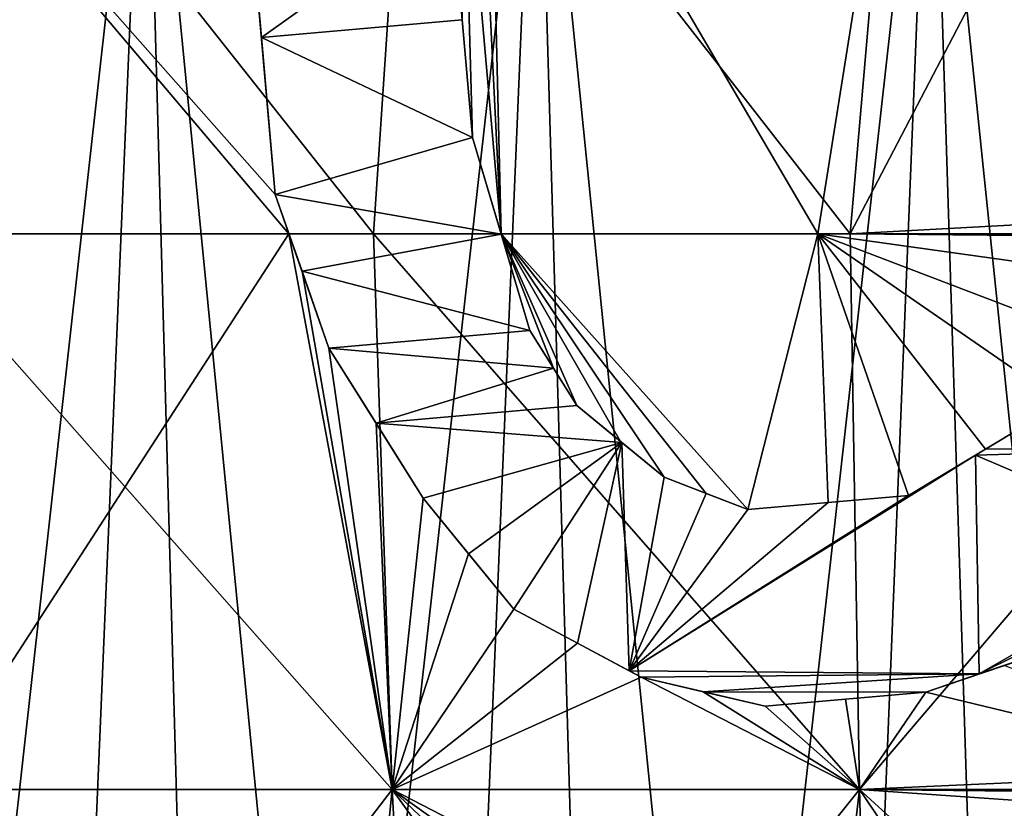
# Model space of a CAD drawing. Header units: millimetres. Extents: x -17.6 to 34.9, y -55.1 to 0.
# Tile 47 of 94: x -2.8 to -0.7, y -19 to -17.4. Entities that reach past the tile are written whole.
import ezdxf

# ---------------------------------------------------------------- set-up
doc = ezdxf.new("R2010")
doc.units = ezdxf.units.MM
doc.header["$LTSCALE"] = 38.447787
for name, color, linetype in [('13', 7, 'CONTINUOUS'), ('136', 7, 'CONTINUOUS'), ('137', 7, 'CONTINUOUS'), ('138', 7, 'CONTINUOUS'), ('139', 7, 'CONTINUOUS'), ('140', 7, 'CONTINUOUS'), ('141', 7, 'CONTINUOUS'), ('142', 7, 'CONTINUOUS'), ('143', 7, 'CONTINUOUS'), ('154', 7, 'CONTINUOUS'), ('155', 7, 'CONTINUOUS'), ('156', 7, 'CONTINUOUS'), ('157', 7, 'CONTINUOUS'), ('158', 7, 'CONTINUOUS'), ('159', 7, 'CONTINUOUS'), ('160', 7, 'CONTINUOUS'), ('191', 7, 'CONTINUOUS'), ('56', 7, 'CONTINUOUS'), ('58', 7, 'CONTINUOUS')]:
    doc.layers.add(name, color=color, linetype=linetype)

msp = doc.modelspace()

# ---------------------------------------------------------------- linework, layer by layer
at = {"layer": '13', "linetype": 'Continuous'}
for points in [[(-2.2248, -17.7214, 14.6226), (-2.2829, -17.0572, 14.7781), (-3.2035, -16.6148, 14.7067), (-2.2248, -17.7214, 14.6226)], [(-2.1957, -17.8045, 14.6049), (-2.2248, -17.7214, 14.6226), (-3.2035, -16.6148, 14.7067), (-2.1957, -17.8045, 14.6049)], [(-3.1902, -17.8045, 14.4216), (-2.1957, -17.8045, 14.6049), (-3.2035, -16.6148, 14.7067), (-3.1902, -17.8045, 14.4216)], [(-2.0167, -17.8045, -14.8305), (-3.0134, -17.8045, -14.6593), (-2.9581, -16.6148, -14.9577), (-2.0167, -17.8045, -14.8305)], [(-1.9372, -16.6148, -15.125), (-2.0167, -17.8045, -14.8305), (-2.9581, -16.6148, -14.9577), (-1.9372, -16.6148, -15.125)], [(-1.0107, -17.8045, -14.9335), (-2.0167, -17.8045, -14.8305), (-1.9372, -16.6148, -15.125), (-1.0107, -17.8045, -14.9335)], [(-0.908, -16.6147, -15.2221), (-1.0107, -17.8045, -14.9335), (-1.9372, -16.6148, -15.125), (-0.908, -16.6147, -15.2221)], [(-1.8033, -16.6807, 14.9276), (-1.7478, -17.8045, 14.6648), (-1.7766, -16.6148, 14.9448), (-1.8033, -16.6807, 14.9276)], [(-1.7766, -16.6148, 14.9448), (-1.7478, -17.8045, 14.6648), (-1.0789, -17.8045, 14.7287), (-1.7766, -16.6148, 14.9448)], [(-0.8898, -16.6148, 15.0232), (-1.7766, -16.6148, 14.9448), (-1.0789, -17.8045, 14.7287), (-0.8898, -16.6148, 15.0232)], [(-0.4077, -17.8045, 14.7623), (-0.8898, -16.6148, 15.0232), (-1.0789, -17.8045, 14.7287), (-0.4077, -17.8045, 14.7623)], [(-0.908, -16.6147, -15.2221), (-0.5942, -17.0061, -15.1522), (-1.0107, -17.8045, -14.9335), (-0.908, -16.6147, -15.2221)], [(-0.4077, -17.8045, 14.7623), (-0.4032, -17.0601, 14.9462), (-0.8898, -16.6148, 15.0232), (-0.4077, -17.8045, 14.7623)], [(-1.7478, -17.8045, 14.6648), (-1.8033, -16.6807, 14.9276), (-1.8275, -16.8922, 14.8784), (-1.7478, -17.8045, 14.6648)], [(-1.8299, -17.3525, 14.7703), (-1.8082, -17.6013, 14.7107), (-1.8275, -16.8922, 14.8784), (-1.8299, -17.3525, 14.7703)], [(-1.8082, -17.6013, 14.7107), (-1.7478, -17.8045, 14.6648), (-1.8275, -16.8922, 14.8784), (-1.8082, -17.6013, 14.7107)], [(-0.5942, -17.0061, -15.1522), (0, -17.75, -14.9822), (-1.0107, -17.8045, -14.9335), (-0.5942, -17.0061, -15.1522)], [(0, -17.75, -14.9822), (0, -17.8149, -14.9652), (-1.0107, -17.8045, -14.9335), (0, -17.75, -14.9822)], [(-2.9553, -18.978, 14.1215), (-2.1957, -17.8045, 14.6049), (-3.1902, -17.8045, 14.4216), (-2.9553, -18.978, 14.1215)], [(-1.9779, -18.978, -14.49), (-2.9553, -18.978, -14.3215), (-3.0134, -17.8045, -14.6593), (-1.9779, -18.978, -14.49)], [(-2.0167, -17.8045, -14.8305), (-1.9779, -18.978, -14.49), (-3.0134, -17.8045, -14.6593), (-2.0167, -17.8045, -14.8305)], [(-1.9779, -18.978, 14.29), (-2.1957, -17.8045, 14.6049), (-2.9553, -18.978, 14.1215), (-1.9779, -18.978, 14.29)], [(-2.1678, -17.8838, 14.5877), (-2.1957, -17.8045, 14.6049), (-1.9779, -18.978, 14.29), (-2.1678, -17.8838, 14.5877)], [(-0.9912, -18.978, -14.5914), (-1.9779, -18.978, -14.49), (-2.0167, -17.8045, -14.8305), (-0.9912, -18.978, -14.5914)], [(-1.0107, -17.8045, -14.9335), (-0.9912, -18.978, -14.5914), (-2.0167, -17.8045, -14.8305), (-1.0107, -17.8045, -14.9335)], [(-1.3152, -18.3528, 14.5571), (-1.2268, -18.3869, 14.5549), (-1.7478, -17.8045, 14.6648), (-1.3152, -18.3528, 14.5571)], [(-1.7478, -17.8045, 14.6648), (-1.2268, -18.3869, 14.5549), (-1.0789, -17.8045, 14.7287), (-1.7478, -17.8045, 14.6648)], [(-1.4037, -18.3187, 14.5589), (-1.3152, -18.3528, 14.5571), (-1.7478, -17.8045, 14.6648), (-1.4037, -18.3187, 14.5589)], [(-1.4957, -18.2432, 14.5715), (-1.4037, -18.3187, 14.5589), (-1.7478, -17.8045, 14.6648), (-1.4957, -18.2432, 14.5715)], [(-1.5877, -18.1675, 14.5834), (-1.4957, -18.2432, 14.5715), (-1.7478, -17.8045, 14.6648), (-1.5877, -18.1675, 14.5834)], [(-1.6374, -18.0883, 14.6002), (-1.5877, -18.1675, 14.5834), (-1.7478, -17.8045, 14.6648), (-1.6374, -18.0883, 14.6002)], [(-1.6871, -18.0089, 14.6166), (-1.6374, -18.0883, 14.6002), (-1.7478, -17.8045, 14.6648), (-1.6871, -18.0089, 14.6166)], [(-1.2268, -18.3869, 14.5549), (-1.0574, -18.3721, 14.5724), (-1.0789, -17.8045, 14.7287), (-1.2268, -18.3869, 14.5549)], [(-0.4153, -17.8977, 14.7373), (-0.4077, -17.8045, 14.7623), (-1.0789, -17.8045, 14.7287), (-0.4153, -17.8977, 14.7373)], [(-0.4893, -18.0297, 14.6992), (-0.4153, -17.8977, 14.7373), (-1.0789, -17.8045, 14.7287), (-0.4893, -18.0297, 14.6992)], [(-0.5631, -18.1615, 14.6599), (-0.4893, -18.0297, 14.6992), (-1.0789, -17.8045, 14.7287), (-0.5631, -18.1615, 14.6599)], [(-0.7256, -18.2595, 14.625), (-0.5631, -18.1615, 14.6599), (-1.0789, -17.8045, 14.7287), (-0.7256, -18.2595, 14.625)], [(-0.8877, -18.3572, 14.588), (-0.7256, -18.2595, 14.625), (-1.0789, -17.8045, 14.7287), (-0.8877, -18.3572, 14.588)], [(-1.0574, -18.3721, 14.5724), (-0.8877, -18.3572, 14.588), (-1.0789, -17.8045, 14.7287), (-1.0574, -18.3721, 14.5724)], [(0, -17.8149, -14.9652), (-0.9912, -18.978, -14.5914), (-1.0107, -17.8045, -14.9335), (0, -17.8149, -14.9652)], [(0, -18.934, -14.6394), (-0.9912, -18.978, -14.5914), (0, -17.8149, -14.9652), (0, -18.934, -14.6394)], [(-2.111, -18.046, 14.5515), (-2.1678, -17.8838, 14.5877), (-1.9779, -18.978, 14.29), (-2.111, -18.046, 14.5515)], [(-2.0116, -18.2047, 14.5207), (-2.111, -18.046, 14.5515), (-1.9779, -18.978, 14.29), (-2.0116, -18.2047, 14.5207)], [(-1.9124, -18.3632, 14.4882), (-2.0116, -18.2047, 14.5207), (-1.9779, -18.978, 14.29), (-1.9124, -18.3632, 14.4882)], [(-1.8166, -18.4804, 14.4658), (-1.9124, -18.3632, 14.4882), (-1.9779, -18.978, 14.29), (-1.8166, -18.4804, 14.4658)], [(-1.721, -18.5974, 14.4422), (-1.8166, -18.4804, 14.4658), (-1.9779, -18.978, 14.29), (-1.721, -18.5974, 14.4422)], [(-1.5865, -18.6694, 14.4355), (-1.721, -18.5974, 14.4422), (-1.9779, -18.978, 14.29), (-1.5865, -18.6694, 14.4355)], [(-1.4521, -18.7412, 14.4274), (-1.5865, -18.6694, 14.4355), (-1.9779, -18.978, 14.29), (-1.4521, -18.7412, 14.4274)], [(-0.6856, -18.716, 14.4914), (-0.8514, -18.7723, 14.4653), (0, -18.978, 14.4253), (-0.6856, -18.716, 14.4914)], [(-0.9912, -18.978, 14.3914), (-1.4521, -18.7412, 14.4274), (-1.9779, -18.978, 14.29), (-0.9912, -18.978, 14.3914)], [(-1.3213, -18.7716, 14.4304), (-1.4521, -18.7412, 14.4274), (-0.9912, -18.978, 14.3914), (-1.3213, -18.7716, 14.4304)], [(-1.1905, -18.802, 14.4322), (-1.3213, -18.7716, 14.4304), (-0.9912, -18.978, 14.3914), (-1.1905, -18.802, 14.4322)], [(-1.021, -18.7872, 14.4498), (-1.1905, -18.802, 14.4322), (-0.9912, -18.978, 14.3914), (-1.021, -18.7872, 14.4498)], [(-0.8514, -18.7723, 14.4653), (-1.021, -18.7872, 14.4498), (-0.9912, -18.978, 14.3914), (-0.8514, -18.7723, 14.4653)], [(0, -18.978, 14.4253), (-0.8514, -18.7723, 14.4653), (-0.9912, -18.978, 14.3914), (0, -18.978, 14.4253)], [(0, -18.9889, -14.6218), (-0.9912, -18.978, -14.5914), (0, -18.934, -14.6394), (0, -18.9889, -14.6218)], [(-2.0936, -20.1322, 13.8663), (-2.9553, -18.978, 14.1215), (-3.038, -20.1322, 13.6917), (-2.0936, -20.1322, 13.8663)], [(-1.9779, -18.978, 14.29), (-2.9553, -18.978, 14.1215), (-2.0936, -20.1322, 13.8663), (-1.9779, -18.978, 14.29)], [(-2.9553, -18.978, -14.3215), (-1.9779, -18.978, -14.49), (-2.8618, -20.1322, -13.9294), (-2.9553, -18.978, -14.3215)], [(-2.8618, -20.1322, -13.9294), (-1.9779, -18.978, -14.49), (-1.9152, -20.1322, -14.0919), (-2.8618, -20.1322, -13.9294)], [(-1.1395, -20.1322, 13.9763), (-1.9779, -18.978, 14.29), (-2.0936, -20.1322, 13.8663), (-1.1395, -20.1322, 13.9763)], [(-1.1216, -19.5909, 14.1757), (-1.0476, -19.4587, 14.2274), (-1.9779, -18.978, 14.29), (-1.1216, -19.5909, 14.1757)], [(-1.0476, -19.4587, 14.2274), (-0.9912, -18.978, 14.3914), (-1.9779, -18.978, 14.29), (-1.0476, -19.4587, 14.2274)], [(-1.1954, -19.7226, 14.1229), (-1.1216, -19.5909, 14.1757), (-1.9779, -18.978, 14.29), (-1.1954, -19.7226, 14.1229)], [(-1.1954, -19.7226, 14.1229), (-1.9779, -18.978, 14.29), (-1.1395, -20.1322, 13.9763), (-1.1954, -19.7226, 14.1229)], [(-1.9779, -18.978, -14.49), (-0.9912, -18.978, -14.5914), (-1.9152, -20.1322, -14.0919), (-1.9779, -18.978, -14.49)], [(-1.9152, -20.1322, -14.0919), (-0.9912, -18.978, -14.5914), (-0.9598, -20.1322, -14.1897), (-1.9152, -20.1322, -14.0919)], [(-1.0476, -19.4587, 14.2274), (-0.5228, -19.6706, 14.182), (-0.9912, -18.978, 14.3914), (-1.0476, -19.4587, 14.2274)], [(-0.5228, -19.6706, 14.182), (0, -19.8816, 14.1156), (-0.9912, -18.978, 14.3914), (-0.5228, -19.6706, 14.182)], [(-0.9912, -18.978, 14.3914), (0, -19.8816, 14.1156), (0, -19.0467, 14.4032), (-0.9912, -18.978, 14.3914)], [(0, -18.978, 14.4253), (-0.9912, -18.978, 14.3914), (0, -19.0467, 14.4032), (0, -18.978, 14.4253)], [(-0.9912, -18.978, -14.5914), (0, -18.9889, -14.6218), (-0.9598, -20.1322, -14.1897), (-0.9912, -18.978, -14.5914)], [(0, -20.0984, -14.2351), (-0.9598, -20.1322, -14.1897), (0, -18.9889, -14.6218), (0, -20.0984, -14.2351)]]:
    msp.add_3dface(points, dxfattribs=at)
at = {"layer": '136', "linetype": 'Continuous'}
for points in [[(-0.5195, -18.6596, 13.992), (-0.6856, -18.716, 13.9672), (-0.8514, -18.7723, 14.4653), (-0.5195, -18.6596, 13.992)], [(-0.5195, -18.6596, 13.992), (-0.8514, -18.7723, 14.4653), (-0.6856, -18.716, 14.4914), (-0.5195, -18.6596, 13.992)], [(-0.6856, -18.716, 13.9672), (-0.7388, -18.7341, 13.9588), (-0.8514, -18.7723, 14.4653), (-0.6856, -18.716, 13.9672)], [(-0.7388, -18.7341, 13.9588), (-0.8514, -18.7723, 13.9403), (-0.8514, -18.7723, 14.4653), (-0.7388, -18.7341, 13.9588)]]:
    msp.add_3dface(points, dxfattribs=at)
at = {"layer": '137', "linetype": 'Continuous'}
for points in [[(-0.8514, -18.7723, 13.9403), (-1.0211, -18.7872, 13.9243), (-1.1905, -18.802, 14.4322), (-0.8514, -18.7723, 13.9403)], [(-0.8514, -18.7723, 13.9403), (-1.1905, -18.802, 14.4322), (-1.021, -18.7872, 14.4498), (-0.8514, -18.7723, 13.9403)], [(-1.0211, -18.7872, 13.9243), (-1.1905, -18.802, 13.9061), (-1.1905, -18.802, 14.4322), (-1.0211, -18.7872, 13.9243)], [(-0.8514, -18.7723, 14.4653), (-0.8514, -18.7723, 13.9403), (-1.021, -18.7872, 14.4498), (-0.8514, -18.7723, 14.4653)]]:
    msp.add_3dface(points, dxfattribs=at)
at = {"layer": '138', "linetype": 'Continuous'}
for points in [[(-1.1905, -18.802, 13.9061), (-1.3213, -18.7716, 13.9041), (-1.4521, -18.7412, 14.4274), (-1.1905, -18.802, 13.9061)], [(-1.1905, -18.802, 13.9061), (-1.4521, -18.7412, 14.4274), (-1.3213, -18.7716, 14.4304), (-1.1905, -18.802, 13.9061)], [(-1.3213, -18.7716, 13.9041), (-1.4521, -18.7412, 13.9008), (-1.4521, -18.7412, 14.4274), (-1.3213, -18.7716, 13.9041)], [(-1.1905, -18.802, 14.4322), (-1.1905, -18.802, 13.9061), (-1.3213, -18.7716, 14.4304), (-1.1905, -18.802, 14.4322)]]:
    msp.add_3dface(points, dxfattribs=at)
at = {"layer": '139', "linetype": 'Continuous'}
for points in [[(-1.5865, -18.6694, 13.909), (-1.721, -18.5974, 13.9156), (-1.4521, -18.7412, 14.4274), (-1.5865, -18.6694, 13.909)], [(-1.721, -18.5974, 13.9156), (-1.721, -18.5974, 14.4422), (-1.4521, -18.7412, 14.4274), (-1.721, -18.5974, 13.9156)], [(-1.4521, -18.7412, 14.4274), (-1.721, -18.5974, 14.4422), (-1.5865, -18.6694, 14.4355), (-1.4521, -18.7412, 14.4274)], [(-1.4773, -18.7277, 13.9025), (-1.5865, -18.6694, 13.909), (-1.4521, -18.7412, 14.4274), (-1.4773, -18.7277, 13.9025)], [(-1.4521, -18.7412, 13.9008), (-1.4773, -18.7277, 13.9025), (-1.4521, -18.7412, 14.4274), (-1.4521, -18.7412, 13.9008)]]:
    msp.add_3dface(points, dxfattribs=at)
at = {"layer": '140', "linetype": 'Continuous'}
for points in [[(-1.8166, -18.4804, 13.9397), (-1.9124, -18.3632, 13.9624), (-1.721, -18.5974, 14.4422), (-1.8166, -18.4804, 13.9397)], [(-1.9124, -18.3632, 13.9624), (-1.9124, -18.3632, 14.4882), (-1.721, -18.5974, 14.4422), (-1.9124, -18.3632, 13.9624)], [(-1.721, -18.5974, 14.4422), (-1.9124, -18.3632, 14.4882), (-1.8166, -18.4804, 14.4658), (-1.721, -18.5974, 14.4422)], [(-1.721, -18.5974, 13.9156), (-1.8166, -18.4804, 13.9397), (-1.721, -18.5974, 14.4422), (-1.721, -18.5974, 13.9156)]]:
    msp.add_3dface(points, dxfattribs=at)
at = {"layer": '141', "linetype": 'Continuous'}
for points in [[(-2.0116, -18.2047, 13.9956), (-2.111, -18.046, 14.0269), (-1.9124, -18.3632, 14.4882), (-2.0116, -18.2047, 13.9956)], [(-2.111, -18.046, 14.0269), (-2.111, -18.046, 14.5515), (-1.9124, -18.3632, 14.4882), (-2.111, -18.046, 14.0269)], [(-1.9124, -18.3632, 14.4882), (-2.111, -18.046, 14.5515), (-2.0116, -18.2047, 14.5207), (-1.9124, -18.3632, 14.4882)], [(-1.9124, -18.3632, 13.9624), (-2.0116, -18.2047, 13.9956), (-1.9124, -18.3632, 14.4882), (-1.9124, -18.3632, 13.9624)]]:
    msp.add_3dface(points, dxfattribs=at)
at = {"layer": '142', "linetype": 'Continuous'}
for points in [[(-2.1678, -17.8838, 14.0639), (-2.2248, -17.7214, 14.0995), (-2.111, -18.046, 14.5515), (-2.1678, -17.8838, 14.0639)], [(-2.2248, -17.7214, 14.0995), (-2.2248, -17.7214, 14.6226), (-2.111, -18.046, 14.5515), (-2.2248, -17.7214, 14.0995)], [(-2.111, -18.046, 14.5515), (-2.2248, -17.7214, 14.6226), (-2.1957, -17.8045, 14.6049), (-2.111, -18.046, 14.5515)], [(-2.1678, -17.8838, 14.5877), (-2.111, -18.046, 14.5515), (-2.1957, -17.8045, 14.6049), (-2.1678, -17.8838, 14.5877)], [(-2.111, -18.046, 14.0269), (-2.1678, -17.8838, 14.0639), (-2.111, -18.046, 14.5515), (-2.111, -18.046, 14.0269)]]:
    msp.add_3dface(points, dxfattribs=at)
at = {"layer": '143', "linetype": 'Continuous'}
for points in [[(-2.2538, -17.3899, 14.1816), (-2.2829, -17.0572, 14.2586), (-2.2248, -17.7214, 14.6226), (-2.2538, -17.3899, 14.1816)], [(-2.2829, -17.0572, 14.2586), (-2.2829, -17.0572, 14.7781), (-2.2248, -17.7214, 14.6226), (-2.2829, -17.0572, 14.2586)], [(-2.2248, -17.7214, 14.0995), (-2.2538, -17.3899, 14.1816), (-2.2248, -17.7214, 14.6226), (-2.2248, -17.7214, 14.0995)]]:
    msp.add_3dface(points, dxfattribs=at)
at = {"layer": '154', "linetype": 'Continuous'}
for points in [[(-1.8517, -17.1032, 14.3097), (-1.8299, -17.3525, 14.2514), (-1.8082, -17.6013, 14.7107), (-1.8517, -17.1032, 14.3097)], [(-1.8517, -17.1032, 14.3097), (-1.8082, -17.6013, 14.7107), (-1.8299, -17.3525, 14.7703), (-1.8517, -17.1032, 14.3097)], [(-1.8299, -17.3525, 14.2514), (-1.8082, -17.6013, 14.1904), (-1.8082, -17.6013, 14.7107), (-1.8299, -17.3525, 14.2514)]]:
    msp.add_3dface(points, dxfattribs=at)
at = {"layer": '155', "linetype": 'Continuous'}
for points in [[(-1.8082, -17.6013, 14.1904), (-1.7475, -17.8053, 14.1434), (-1.6871, -18.0089, 14.6166), (-1.8082, -17.6013, 14.1904)], [(-1.8082, -17.6013, 14.1904), (-1.6871, -18.0089, 14.6166), (-1.7478, -17.8045, 14.6648), (-1.8082, -17.6013, 14.1904)], [(-1.8082, -17.6013, 14.7107), (-1.8082, -17.6013, 14.1904), (-1.7478, -17.8045, 14.6648), (-1.8082, -17.6013, 14.7107)], [(-1.7475, -17.8053, 14.1434), (-1.6871, -18.0089, 14.0942), (-1.6871, -18.0089, 14.6166), (-1.7475, -17.8053, 14.1434)]]:
    msp.add_3dface(points, dxfattribs=at)
at = {"layer": '156', "linetype": 'Continuous'}
for points in [[(-1.6871, -18.0089, 14.0942), (-1.6374, -18.0883, 14.0775), (-1.5877, -18.1675, 14.5834), (-1.6871, -18.0089, 14.0942)], [(-1.6871, -18.0089, 14.0942), (-1.5877, -18.1675, 14.5834), (-1.6374, -18.0883, 14.6002), (-1.6871, -18.0089, 14.0942)], [(-1.6871, -18.0089, 14.6166), (-1.6871, -18.0089, 14.0942), (-1.6374, -18.0883, 14.6002), (-1.6871, -18.0089, 14.6166)], [(-1.6374, -18.0883, 14.0775), (-1.5877, -18.1675, 14.0604), (-1.5877, -18.1675, 14.5834), (-1.6374, -18.0883, 14.0775)]]:
    msp.add_3dface(points, dxfattribs=at)
at = {"layer": '157', "linetype": 'Continuous'}
for points in [[(-1.5877, -18.1675, 14.0604), (-1.4927, -18.2456, 14.048), (-1.4037, -18.3187, 14.5589), (-1.5877, -18.1675, 14.0604)], [(-1.5877, -18.1675, 14.0604), (-1.4037, -18.3187, 14.5589), (-1.4957, -18.2432, 14.5715), (-1.5877, -18.1675, 14.0604)], [(-1.5877, -18.1675, 14.5834), (-1.5877, -18.1675, 14.0604), (-1.4957, -18.2432, 14.5715), (-1.5877, -18.1675, 14.5834)], [(-1.4927, -18.2456, 14.048), (-1.4037, -18.3187, 14.0355), (-1.4037, -18.3187, 14.5589), (-1.4927, -18.2456, 14.048)]]:
    msp.add_3dface(points, dxfattribs=at)
at = {"layer": '158', "linetype": 'Continuous'}
for points in [[(-1.4037, -18.3187, 14.0355), (-1.3152, -18.3528, 14.0339), (-1.2268, -18.3869, 14.5549), (-1.4037, -18.3187, 14.0355)], [(-1.4037, -18.3187, 14.0355), (-1.2268, -18.3869, 14.5549), (-1.3152, -18.3528, 14.5571), (-1.4037, -18.3187, 14.0355)], [(-1.4037, -18.3187, 14.5589), (-1.4037, -18.3187, 14.0355), (-1.3152, -18.3528, 14.5571), (-1.4037, -18.3187, 14.5589)], [(-1.3152, -18.3528, 14.0339), (-1.2268, -18.3869, 14.0317), (-1.2268, -18.3869, 14.5549), (-1.3152, -18.3528, 14.0339)]]:
    msp.add_3dface(points, dxfattribs=at)
at = {"layer": '159', "linetype": 'Continuous'}
for points in [[(-1.0574, -18.3721, 14.0498), (-0.8877, -18.3572, 14.0659), (-1.2268, -18.3869, 14.5549), (-1.0574, -18.3721, 14.0498)], [(-0.8877, -18.3572, 14.0659), (-0.8877, -18.3572, 14.588), (-1.2268, -18.3869, 14.5549), (-0.8877, -18.3572, 14.0659)], [(-1.2268, -18.3869, 14.5549), (-0.8877, -18.3572, 14.588), (-1.0574, -18.3721, 14.5724), (-1.2268, -18.3869, 14.5549)], [(-1.2268, -18.3869, 14.0317), (-1.0574, -18.3721, 14.0498), (-1.2268, -18.3869, 14.5549), (-1.2268, -18.3869, 14.0317)]]:
    msp.add_3dface(points, dxfattribs=at)
at = {"layer": '160', "linetype": 'Continuous'}
for points in [[(-0.7256, -18.2595, 14.1039), (-0.5631, -18.1615, 14.1397), (-0.8877, -18.3572, 14.588), (-0.7256, -18.2595, 14.1039)], [(-0.5631, -18.1615, 14.1397), (-0.5631, -18.1615, 14.6599), (-0.8877, -18.3572, 14.588), (-0.5631, -18.1615, 14.1397)], [(-0.8877, -18.3572, 14.588), (-0.5631, -18.1615, 14.6599), (-0.7256, -18.2595, 14.625), (-0.8877, -18.3572, 14.588)], [(-0.7462, -18.2719, 14.0992), (-0.7256, -18.2595, 14.1039), (-0.8877, -18.3572, 14.588), (-0.7462, -18.2719, 14.0992)], [(-0.8877, -18.3572, 14.0659), (-0.7462, -18.2719, 14.0992), (-0.8877, -18.3572, 14.588), (-0.8877, -18.3572, 14.0659)]]:
    msp.add_3dface(points, dxfattribs=at)
at = {"layer": '191', "linetype": 'Continuous'}
for points in [[(-2.2829, -17.0572, 14.2586), (-2.2538, -17.3899, 14.1816), (-1.8517, -17.1032, 14.3097), (-2.2829, -17.0572, 14.2586)], [(-1.8517, -17.1032, 14.3097), (-2.2538, -17.3899, 14.1816), (-1.8299, -17.3525, 14.2514), (-1.8517, -17.1032, 14.3097)], [(-1.8299, -17.3525, 14.2514), (-2.2538, -17.3899, 14.1816), (-1.8082, -17.6013, 14.1904), (-1.8299, -17.3525, 14.2514)], [(-2.2538, -17.3899, 14.1816), (-2.2248, -17.7214, 14.0995), (-1.8082, -17.6013, 14.1904), (-2.2538, -17.3899, 14.1816)], [(-1.8082, -17.6013, 14.1904), (-2.2248, -17.7214, 14.0995), (-1.7475, -17.8053, 14.1434), (-1.8082, -17.6013, 14.1904)], [(-2.2248, -17.7214, 14.0995), (-2.1678, -17.8838, 14.0639), (-1.7475, -17.8053, 14.1434), (-2.2248, -17.7214, 14.0995)], [(-1.7475, -17.8053, 14.1434), (-2.1678, -17.8838, 14.0639), (-1.6871, -18.0089, 14.0942), (-1.7475, -17.8053, 14.1434)], [(-2.1678, -17.8838, 14.0639), (-2.111, -18.046, 14.0269), (-1.6871, -18.0089, 14.0942), (-2.1678, -17.8838, 14.0639)], [(-1.6871, -18.0089, 14.0942), (-2.111, -18.046, 14.0269), (-1.6374, -18.0883, 14.0775), (-1.6871, -18.0089, 14.0942)], [(-2.111, -18.046, 14.0269), (-2.0116, -18.2047, 13.9956), (-1.6374, -18.0883, 14.0775), (-2.111, -18.046, 14.0269)], [(-1.6374, -18.0883, 14.0775), (-2.0116, -18.2047, 13.9956), (-1.5877, -18.1675, 14.0604), (-1.6374, -18.0883, 14.0775)], [(-0.7256, -18.2595, 14.1039), (-0.2132, -18.2567, 14.1217), (-0.5631, -18.1615, 14.1397), (-0.7256, -18.2595, 14.1039)], [(-1.5877, -18.1675, 14.0604), (-2.0116, -18.2047, 13.9956), (-1.4927, -18.2456, 14.048), (-1.5877, -18.1675, 14.0604)], [(-2.0116, -18.2047, 13.9956), (-1.9124, -18.3632, 13.9624), (-1.4927, -18.2456, 14.048), (-2.0116, -18.2047, 13.9956)], [(-1.8166, -18.4804, 13.9397), (-1.4927, -18.2456, 14.048), (-1.9124, -18.3632, 13.9624), (-1.8166, -18.4804, 13.9397)], [(-1.721, -18.5974, 13.9156), (-1.4927, -18.2456, 14.048), (-1.8166, -18.4804, 13.9397), (-1.721, -18.5974, 13.9156)], [(-1.5865, -18.6694, 13.909), (-1.4927, -18.2456, 14.048), (-1.721, -18.5974, 13.9156), (-1.5865, -18.6694, 13.909)], [(-1.4773, -18.7277, 13.9025), (-1.4927, -18.2456, 14.048), (-1.5865, -18.6694, 13.909), (-1.4773, -18.7277, 13.9025)], [(-1.4927, -18.2456, 14.048), (-1.4773, -18.7277, 13.9025), (-1.4037, -18.3187, 14.0355), (-1.4927, -18.2456, 14.048)], [(-0.2797, -18.4713, 14.0567), (-0.2132, -18.2567, 14.1217), (-0.7462, -18.2719, 14.0992), (-0.2797, -18.4713, 14.0567)], [(-0.7462, -18.2719, 14.0992), (-0.2132, -18.2567, 14.1217), (-0.7256, -18.2595, 14.1039), (-0.7462, -18.2719, 14.0992)], [(-0.7388, -18.7341, 13.9588), (-0.7462, -18.2719, 14.0992), (-1.4773, -18.7277, 13.9025), (-0.7388, -18.7341, 13.9588)], [(-1.4773, -18.7277, 13.9025), (-0.7462, -18.2719, 14.0992), (-0.8877, -18.3572, 14.0659), (-1.4773, -18.7277, 13.9025)], [(-0.7388, -18.7341, 13.9588), (-0.2797, -18.4713, 14.0567), (-0.7462, -18.2719, 14.0992), (-0.7388, -18.7341, 13.9588)], [(-1.4037, -18.3187, 14.0355), (-1.4773, -18.7277, 13.9025), (-1.3152, -18.3528, 14.0339), (-1.4037, -18.3187, 14.0355)], [(-1.3152, -18.3528, 14.0339), (-1.4773, -18.7277, 13.9025), (-1.2268, -18.3869, 14.0317), (-1.3152, -18.3528, 14.0339)], [(-1.0574, -18.3721, 14.0498), (-1.4773, -18.7277, 13.9025), (-0.8877, -18.3572, 14.0659), (-1.0574, -18.3721, 14.0498)], [(-1.2268, -18.3869, 14.0317), (-1.4773, -18.7277, 13.9025), (-1.0574, -18.3721, 14.0498), (-1.2268, -18.3869, 14.0317)], [(-0.3997, -18.5656, 14.025), (-0.2797, -18.4713, 14.0567), (-0.7388, -18.7341, 13.9588), (-0.3997, -18.5656, 14.025)], [(-0.5195, -18.6596, 13.992), (-0.3997, -18.5656, 14.025), (-0.7388, -18.7341, 13.9588), (-0.5195, -18.6596, 13.992)], [(-0.6856, -18.716, 13.9672), (-0.5195, -18.6596, 13.992), (-0.7388, -18.7341, 13.9588), (-0.6856, -18.716, 13.9672)], [(-1.4521, -18.7412, 13.9008), (-0.7388, -18.7341, 13.9588), (-1.4773, -18.7277, 13.9025), (-1.4521, -18.7412, 13.9008)], [(-1.3213, -18.7716, 13.9041), (-0.7388, -18.7341, 13.9588), (-1.4521, -18.7412, 13.9008), (-1.3213, -18.7716, 13.9041)], [(-0.8514, -18.7723, 13.9403), (-0.7388, -18.7341, 13.9588), (-1.3213, -18.7716, 13.9041), (-0.8514, -18.7723, 13.9403)], [(-1.1905, -18.802, 13.9061), (-0.8514, -18.7723, 13.9403), (-1.3213, -18.7716, 13.9041), (-1.1905, -18.802, 13.9061)], [(-1.0211, -18.7872, 13.9243), (-0.8514, -18.7723, 13.9403), (-1.1905, -18.802, 13.9061), (-1.0211, -18.7872, 13.9243)]]:
    msp.add_3dface(points, dxfattribs=at)
at = {"layer": '56', "linetype": 'Continuous'}
for points in [[(-2.4989, -16.6, -10.404), (-3.3054, -16.6, -10.1765), (-2.7484, -22.5, -10.3408), (-2.4989, -16.6, -10.404)], [(-2.7484, -22.5, -10.3408), (-3.3054, -16.6, -10.1765), (-3.1578, -22.5, -10.2232), (-2.7484, -22.5, -10.3408)], [(-2.3356, -22.5, -10.4419), (-2.4989, -16.6, -10.404), (-2.7484, -22.5, -10.3408), (-2.3356, -22.5, -10.4419)], [(-1.6731, -16.6, -10.5681), (-2.4989, -16.6, -10.404), (-1.9205, -22.5, -10.5262), (-1.6731, -16.6, -10.5681)], [(-1.9205, -22.5, -10.5262), (-2.4989, -16.6, -10.404), (-2.3356, -22.5, -10.4419), (-1.9205, -22.5, -10.5262)], [(-1.5009, -22.5, -10.594), (-1.6731, -16.6, -10.5681), (-1.9205, -22.5, -10.5262), (-1.5009, -22.5, -10.594)], [(-0.8402, -16.6, -10.6669), (-1.6731, -16.6, -10.5681), (-1.078, -22.5, -10.6454), (-0.8402, -16.6, -10.6669)], [(-1.078, -22.5, -10.6454), (-1.6731, -16.6, -10.5681), (-1.5009, -22.5, -10.594), (-1.078, -22.5, -10.6454)], [(-0.654, -22.5, -10.6799), (-0.8402, -16.6, -10.6669), (-1.078, -22.5, -10.6454), (-0.654, -22.5, -10.6799)], [(0, -16.6, -10.6997), (-0.8402, -16.6, -10.6669), (-0.2307, -22.5, -10.6975), (0, -16.6, -10.6997)], [(-0.2307, -22.5, -10.6975), (-0.8402, -16.6, -10.6669), (-0.654, -22.5, -10.6799), (-0.2307, -22.5, -10.6975)]]:
    msp.add_3dface(points, dxfattribs=at)
at = {"layer": '58', "linetype": 'Continuous'}
for points in [[(-3.3054, -16.6, 10.1765), (-2.4989, -16.6, 10.404), (-3.1578, -22.5, 10.2232), (-3.3054, -16.6, 10.1765)], [(-2.4989, -16.6, 10.404), (-2.7484, -22.5, 10.3408), (-3.1578, -22.5, 10.2232), (-2.4989, -16.6, 10.404)], [(-2.4989, -16.6, 10.404), (-2.3356, -22.5, 10.4419), (-2.7484, -22.5, 10.3408), (-2.4989, -16.6, 10.404)], [(-2.4989, -16.6, 10.404), (-1.6731, -16.6, 10.5681), (-2.3356, -22.5, 10.4419), (-2.4989, -16.6, 10.404)], [(-1.6731, -16.6, 10.5681), (-1.9205, -22.5, 10.5262), (-2.3356, -22.5, 10.4419), (-1.6731, -16.6, 10.5681)], [(-1.6731, -16.6, 10.5681), (-1.5009, -22.5, 10.594), (-1.9205, -22.5, 10.5262), (-1.6731, -16.6, 10.5681)], [(-1.6731, -16.6, 10.5681), (-0.8402, -16.6, 10.6669), (-1.5009, -22.5, 10.594), (-1.6731, -16.6, 10.5681)], [(-0.8402, -16.6, 10.6669), (-1.078, -22.5, 10.6454), (-1.5009, -22.5, 10.594), (-0.8402, -16.6, 10.6669)], [(-0.8402, -16.6, 10.6669), (-0.654, -22.5, 10.6799), (-1.078, -22.5, 10.6454), (-0.8402, -16.6, 10.6669)], [(-0.8402, -16.6, 10.6669), (0, -16.6, 10.6997), (-0.654, -22.5, 10.6799), (-0.8402, -16.6, 10.6669)]]:
    msp.add_3dface(points, dxfattribs=at)

doc.saveas('drawing.dxf')
